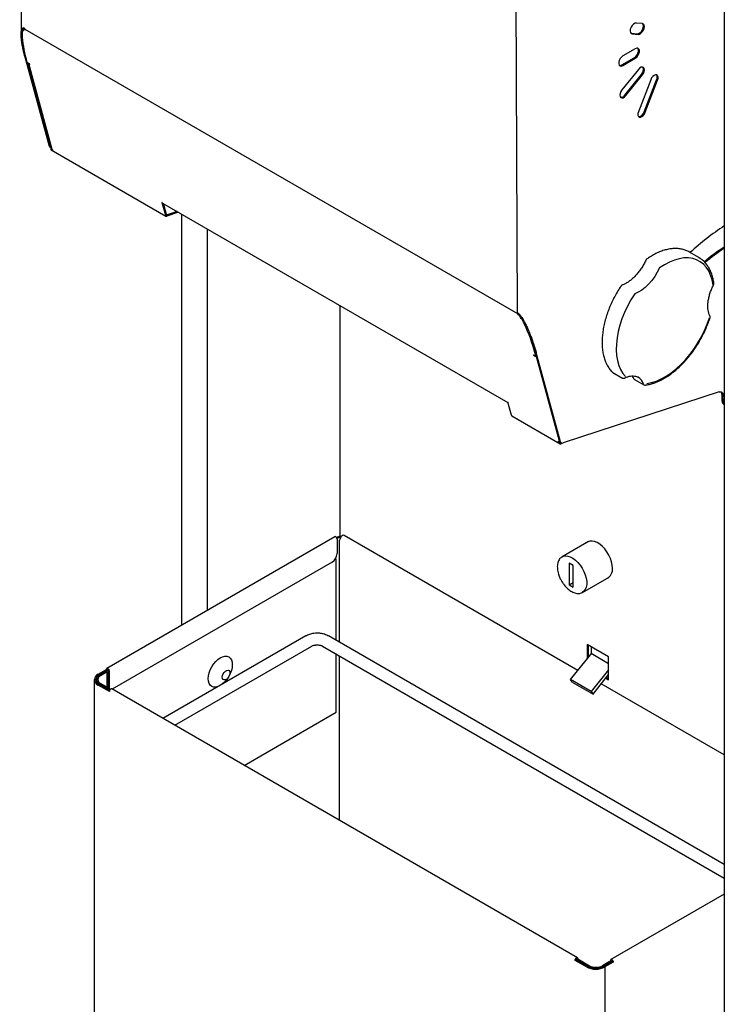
# Model space of a CAD drawing. Header units: inches. Extents: x 0 to 90, y 0 to 120.
# Tile 12 of 18: x 66 to 81, y 36 to 57. Entities that reach past the tile are written whole.
import ezdxf

# ---------------------------------------------------------------- set-up
doc = ezdxf.new("R2010")
doc.units = ezdxf.units.IN
doc.header["$MEASUREMENT"] = 0
doc.linetypes.add('SLD-Solid', pattern=[0])

msp = doc.modelspace()

# ---------------------------------------------------------------- linework, layer by layer
at = {"color": 7, "linetype": 'SLD-Solid', "lineweight": 25}
for p, q in [((65.8588024, 64.8726615), (65.8900931, 56.609628)), ((80.8913068, 61.8213323), (80.8913068, 18.340534)), ((76.4784809, 50.6770855), (76.4483556, 58.6323517)), ((65.964172, 56.7356866), (65.9443879, 56.718037)), ((65.9673757, 56.7384102), (65.9475917, 56.7207606)), ((65.964172, 56.7356866), (65.9673757, 56.7384102)), ((65.9724934, 56.7148693), (65.9667195, 56.7097184)), ((65.9667195, 56.7097184), (65.9752471, 56.7047956)), ((65.9709358, 56.7267027), (65.9708741, 56.7429978)), ((65.9709358, 56.7267027), (76.4785426, 50.6607905)), ((65.9723796, 56.7152858), (65.9752471, 56.7047956)), ((79.1409336, 56.8408183), (79.0164233, 56.851117)), ((78.8968401, 56.6364908), (78.9081977, 56.6350856)), ((78.9081977, 56.6350856), (78.9287038, 56.6232477)), ((78.9081977, 56.6350856), (79.032708, 56.6247869)), ((78.9287038, 56.6232477), (79.0532141, 56.612949)), ((78.9913745, 56.3060151), (78.726212, 56.1516039)), ((65.9740848, 56.1234145), (65.9945909, 56.1115766)), ((66.4947482, 54.2186538), (65.9740848, 56.1234145)), ((66.0179835, 56.0117994), (65.9956572, 56.0934762)), ((78.7064772, 55.9597539), (78.9716397, 56.114165)), ((78.7269833, 55.947916), (78.9921458, 56.1023271)), ((66.0692487, 55.9822046), (66.0179835, 56.0117994)), ((66.5152543, 54.2068158), (66.0225921, 56.0091389)), ((66.0460405, 55.9956024), (66.5458218, 54.1672355)), ((66.0616925, 55.9782575), (66.0719456, 55.9723386)), ((66.0719456, 55.9723386), (66.0692487, 55.9822046)), ((79.0577327, 55.8662225), (78.7070824, 55.4276551)), ((78.7722321, 55.3193337), (79.1228824, 55.757901)), ((78.7927381, 55.3074957), (79.1433885, 55.7460631)), ((79.320513, 55.6455552), (79.0573545, 54.9619472)), ((79.1844666, 54.961575), (79.4476252, 55.645183)), ((79.2049727, 54.9497371), (79.4681313, 55.6333451)), ((66.512973, 54.1929095), (66.5334791, 54.1810715)), ((66.5418535, 54.1817527), (66.5228565, 54.1648052)), ((66.5228565, 54.1648052), (66.5638687, 54.1411294)), ((66.5334269, 54.1498735), (68.9786021, 52.7383039)), ((68.8964191, 53.0237956), (68.8936353, 53.0254027)), ((68.8936353, 53.0254027), (68.9680317, 52.7532356)), ((68.9026156, 53.0150426), (76.275142, 48.7589737)), ((68.9878157, 52.7708852), (68.9245345, 53.002389)), ((69.2447676, 52.8175224), (68.9988979, 52.7372302)), ((69.2179585, 52.832999), (69.0032488, 52.7628825)), ((69.3125747, 52.7783782), (69.3125747, 44.0107596)), ((69.865106, 44.3297291), (69.865106, 52.4594087)), ((80.3447016, 51.8546384), (80.148126, 51.9681191)), ((80.3447016, 51.8546384), (80.3659754, 51.8416545)), ((72.6933917, 45.9008577), (72.6933917, 50.8266741)), ((76.4785426, 50.6607905), (76.4784809, 50.6770855)), ((76.4799863, 50.6493736), (76.4828538, 50.6388833)), ((76.5026378, 50.6565329), (76.4828538, 50.6388833)), ((76.4913813, 50.6339605), (76.4828538, 50.6388833)), ((76.5111654, 50.65161), (76.4913813, 50.6339605)), ((76.5248327, 50.6356963), (76.5105092, 50.6229181)), ((76.822682, 49.7743797), (76.8739472, 49.7447849)), ((76.8253788, 49.7645137), (76.822682, 49.7743797)), ((76.8310337, 49.7695584), (76.8253788, 49.7645137)), ((76.8739472, 49.7447849), (76.851621, 49.8264618)), ((76.8762571, 49.8297244), (76.855751, 49.8415623)), ((77.3764144, 47.9368015), (76.855751, 49.8415623)), ((77.3969205, 47.9249636), (76.8762571, 49.8297244)), ((76.8356319, 49.7585947), (76.8253788, 49.7645137)), ((76.880586, 49.7507075), (76.8739472, 49.7447849)), ((78.5099433, 49.4022961), (78.7065189, 49.2888154)), ((78.926816, 49.3271938), (78.9430587, 49.2929672)), ((78.975896, 49.2541066), (79.1724716, 49.1406258)), ((79.051871, 49.2988171), (79.04216, 49.3041258)), ((80.7794724, 48.9860587), (77.450163, 47.8973763)), ((80.8880263, 49.1055642), (80.887945, 48.9230806)), ((76.2734621, 48.7651194), (76.2706782, 48.7667265)), ((76.3478585, 48.4929523), (76.2734621, 48.7651194)), ((80.8430781, 48.7911779), (80.8425638, 48.9269892)), ((80.8635842, 48.77934), (80.8630699, 48.9151512)), ((80.8741492, 48.7230351), (80.8913068, 48.7131302)), ((80.8913068, 48.8814571), (80.887945, 48.9230806)), ((76.3584289, 48.4780206), (77.3893906, 47.8828591)), ((77.3788202, 47.8977908), (77.337808, 47.9214666)), ((77.3940688, 47.9113942), (77.3788202, 47.8977908)), ((77.3946393, 47.9110572), (77.4151454, 47.8992193)), ((77.4128665, 47.9005349), (77.4096864, 47.8817854)), ((72.5813783, 45.8977997), (67.7174032, 43.0898867)), ((72.6391994, 45.8891129), (72.6195144, 45.877749)), ((72.6604126, 45.8768667), (72.6281483, 45.858241)), ((72.629661, 45.8468296), (72.629661, 45.5393264)), ((72.6838457, 43.6431487), (72.6838457, 45.8234502)), ((77.7685293, 43.0458111), (72.780411, 45.9253905)), ((77.9963856, 45.7966956), (77.4285788, 45.4689077)), ((77.9848185, 45.7923179), (77.9729649, 45.7831751)), ((72.612698, 45.4234626), (72.5766286, 45.4026402)), ((72.612698, 45.4234626), (72.5972048, 45.4324066)), ((72.612698, 43.6842214), (72.612698, 45.4234626)), ((77.4195513, 45.4632472), (77.4285788, 45.4689077)), ((72.5235949, 45.3556147), (67.8320919, 42.6472676)), ((77.6688778, 45.2816414), (77.5804895, 45.3326669)), ((77.5804895, 45.3326669), (77.5804895, 44.8722562)), ((77.6688778, 44.8212307), (77.6688778, 45.2816414)), ((77.8660433, 44.711115), (78.43385, 45.0389028)), ((78.4104294, 45.0253824), (78.4242746, 45.0310751)), ((77.5804895, 44.8722562), (77.6688778, 44.9232817)), ((77.5804895, 44.8722562), (77.6688778, 44.8212307)), ((71.9649516, 43.7819003), (68.9157945, 42.0216594)), ((80.8913068, 38.9050823), (72.4434948, 43.7819003)), ((69.1658148, 41.8773257), (72.0899415, 43.5653881)), ((72.318505, 43.5653881), (80.8913068, 38.616415)), ((78.423785, 43.3377258), (77.9641656, 43.6030585)), ((77.9641656, 43.6030585), (77.9641656, 43.2891808)), ((77.9853081, 43.5908532), (77.9853081, 43.3154819)), ((78.0507155, 43.5530943), (78.0507155, 43.4119338)), ((72.612698, 42.1572993), (72.612698, 43.3955541)), ((72.6838457, 39.8464097), (72.6838457, 43.3544814)), ((77.6114128, 42.8503597), (78.0394018, 43.3827739)), ((78.0507155, 43.4119338), (78.423785, 43.1965653)), ((78.423785, 42.8478014), (78.423785, 43.3377258)), ((67.532808, 42.9644812), (67.7091173, 43.0662624)), ((67.5540212, 42.9522351), (67.7303305, 43.0540163)), ((67.7091173, 43.0662624), (67.7091173, 43.0715729)), ((67.7091173, 43.0662624), (67.7303305, 43.0540163)), ((67.7303305, 43.0540163), (67.7303305, 43.0593267)), ((67.7444726, 43.0511627), (67.7444726, 42.6769158)), ((78.423785, 43.0560441), (78.0533546, 42.5952322)), ((67.4507979, 42.8501841), (67.4507979, 23.1279116)), ((67.4949715, 42.8514552), (67.4949715, 42.8022799)), ((67.7030512, 43.0265747), (67.562337, 42.9453421)), ((67.7242644, 43.0143286), (67.5835502, 42.933096)), ((67.7030512, 43.0265747), (67.7242644, 43.0143286)), ((67.7242644, 42.6885818), (67.7242644, 43.0143286)), ((67.7656858, 43.0389165), (67.7656858, 42.6646697)), ((78.0533546, 42.5952322), (77.6114128, 42.8503597)), ((77.6485359, 42.7975402), (77.6114128, 42.8503597)), ((78.0904777, 42.5424126), (78.423785, 42.9570438)), ((78.3638038, 42.8824278), (78.423785, 42.8478014)), ((78.3772068, 42.899101), (78.423785, 42.872212)), ((67.7745959, 42.5963057), (67.532808, 42.7358869)), ((67.7779144, 42.6188823), (67.5540212, 42.748133)), ((67.7832109, 42.6300605), (67.562337, 42.7575683)), ((67.7970677, 42.6465534), (67.5835502, 42.7698144)), ((77.7558898, 36.918381), (67.8228786, 42.6525863)), ((77.6485359, 42.7975402), (78.0904777, 42.5424126)), ((80.8913068, 41.24307), (78.2648286, 42.7593036)), ((67.7745959, 42.6016162), (67.7745959, 42.5963057)), ((78.0533546, 42.5952322), (78.0904777, 42.5424126)), ((70.6467659, 41.0223909), (72.612698, 42.1572993)), ((80.8913068, 38.276408), (78.4734016, 36.880581)), ((77.7076072, 36.8621004), (77.7288204, 36.8743465)), ((77.7076072, 36.8621004), (77.7076072, 36.8674109)), ((77.9493951, 36.7225192), (77.7076072, 36.8621004)), ((77.7288204, 36.8743465), (77.7288204, 36.879657)), ((77.9706083, 36.7347653), (77.7288204, 36.8743465)), ((77.7429625, 36.8804182), (77.7641757, 36.8926644)), ((77.7429625, 36.8878211), (77.7429625, 36.8804182)), ((77.7429625, 36.8804182), (77.9905768, 36.7374736)), ((77.7641757, 36.9000672), (77.7641757, 36.8926644)), ((77.7641757, 36.8926644), (78.01179, 36.7497197)), ((78.435347, 36.8309523), (78.2946327, 36.7497197)), ((78.4565602, 36.8187062), (78.3158459, 36.7374736)), ((78.500471, 36.8365465), (78.3241617, 36.7347653)), ((78.5216842, 36.8243004), (78.3453749, 36.7225192)), ((78.4565602, 36.8187062), (78.435347, 36.8309523)), ((78.4565602, 36.8111973), (78.4565602, 36.8187062)), ((78.4651157, 36.8161363), (78.4651157, 36.8622672)), ((78.4863289, 36.8283824), (78.4863289, 36.8500211)), ((78.500471, 36.841857), (78.500471, 36.8365465)), ((78.5216842, 36.8243004), (78.500471, 36.8365465)), ((78.5216842, 36.8296108), (78.5216842, 36.8243004)), ((78.3453749, 36.7225192), (78.3453749, 17.0002467))]:
    msp.add_line(p, q, dxfattribs=at)
at = {"color": 7, "linetype": 'SLD-Solid', "lineweight": 25, "flags": 128}
for points in [[(65.9673757, 56.7384102), (65.9691038, 56.7386248), (65.9708915, 56.7383935)], [(79.0164233, 56.851117), (78.987101, 56.8480316), (78.9554357, 56.8307816), (78.9254851, 56.8015774), (78.9010871, 56.7641613), (78.8853681, 56.7233278), (78.8803422, 56.6843094), (78.8866535, 56.6521059), (78.9034934, 56.6308438), (78.9287038, 56.6232477)], [(79.032708, 56.6247869), (79.0615993, 56.6294871), (79.0922959, 56.6473626), (79.1210955, 56.6762573), (79.1445245, 56.7126861), (79.1597568, 56.7522552), (79.1649553, 56.790192), (79.159493, 56.8219206), (79.1484692, 56.8395923)], [(79.0532141, 56.612949), (79.0821054, 56.6176492), (79.112802, 56.6355246), (79.1416016, 56.6644194), (79.1650305, 56.7008482), (79.1802629, 56.7404173), (79.1854614, 56.778354), (79.1799991, 56.8100827), (79.1645347, 56.8317763), (79.1409336, 56.8408183)], [(78.9716397, 56.114165), (79.0018468, 56.1379108), (79.0283639, 56.1710765), (79.0479927, 56.2096616), (79.0583657, 56.2490124), (79.0582318, 56.2843824), (79.0476071, 56.3115056), (79.0431555, 56.3168797)], [(78.9921458, 56.1023271), (79.0223529, 56.1260729), (79.04887, 56.1592386), (79.0684988, 56.1978237), (79.0788718, 56.2371745), (79.0787379, 56.2725445), (79.0681132, 56.2996677), (79.0482791, 56.3152726), (79.0216281, 56.317477), (78.9913745, 56.3060151)], [(78.726212, 56.1516039), (78.6960049, 56.1278581), (78.6694878, 56.0946924), (78.649859, 56.0561073), (78.639486, 56.0167565), (78.6396199, 55.9813865), (78.6502446, 55.9542633), (78.6700787, 55.9386584), (78.6967297, 55.936454), (78.7269833, 55.947916)], [(78.6546962, 55.9488892), (78.6762236, 55.9482919), (78.7064772, 55.9597539)], [(79.1433885, 55.7460631), (79.165923, 55.7811012), (79.1805738, 55.8191598), (79.1855739, 55.8556482), (79.1803201, 55.8861656), (79.1654461, 55.9070311), (79.142746, 55.9157279), (79.1149577, 55.9112072), (79.0854329, 55.8940141), (79.0577327, 55.8662225)], [(79.1228824, 55.757901), (79.1454169, 55.7929391), (79.1600677, 55.8309977), (79.1650678, 55.8674862), (79.159814, 55.8980036), (79.1495361, 55.9146597)], [(79.4681313, 55.6333451), (79.4781083, 55.6711936), (79.4779795, 55.7052134), (79.4677603, 55.7313012), (79.4486835, 55.7463103), (79.4230498, 55.7484306), (79.3939512, 55.7374062), (79.3648973, 55.7145669), (79.3393925, 55.6826673), (79.320513, 55.6455552)], [(78.7070824, 55.4276551), (78.684275, 55.3925411), (78.6693934, 55.3542849), (78.6642522, 55.3175517), (78.6694784, 55.2868209), (78.6844347, 55.2658399), (78.7072973, 55.2571673), (78.7352781, 55.2618606), (78.7649652, 55.2793476), (78.7927381, 55.3074957)], [(79.0573545, 54.9619472), (79.0473775, 54.9240987), (79.0475063, 54.8900789), (79.0577254, 54.8639911), (79.0768023, 54.8489819), (79.1024359, 54.8468617), (79.1315346, 54.8578861), (79.1605884, 54.8807254), (79.1860933, 54.9126249), (79.2049727, 54.9497371)], [(68.9026156, 53.0150426), (68.9006047, 53.0165177), (68.8964191, 53.0237956)], [(80.6510201, 51.2692672), (80.6304858, 51.3779059), (80.5993904, 51.4773918), (80.5580599, 51.5666823), (80.5069275, 51.6448414), (80.446529, 51.7110498), (80.3774977, 51.7646137), (80.3005569, 51.8049716), (80.2165133, 51.8317005), (80.1262476, 51.8445202), (80.0307061, 51.8432963), (79.9308901, 51.8280418), (79.8278458, 51.7989163), (79.7226534, 51.7562254), (79.6164154, 51.7004164), (79.5102454, 51.6320742)], [(79.5102454, 51.6320742), (79.4620616, 51.5374047), (79.406285, 51.4467519), (79.3440027, 51.3618825), (79.2764283, 51.2844506), (79.2048788, 51.2159651), (79.1307486, 51.1577607), (79.0554823, 51.1109717), (78.9805469, 51.0765099)], [(78.9805469, 51.0765099), (78.9004493, 50.9494887), (78.827924, 50.8178053), (78.7637313, 50.6828398), (78.708544, 50.5460071), (78.6629405, 50.4087411), (78.6273989, 50.2724808), (78.6022916, 50.1386544), (78.5878818, 50.0086645), (78.5843205, 49.8838736), (78.5916451, 49.7655897), (78.6097789, 49.6550527), (78.6385317, 49.5534211), (78.6776021, 49.4617602), (78.7265807, 49.3810308), (78.7849541, 49.3120789)], [(79.2371251, 49.1682724), (79.337757, 49.186655), (79.4413775, 49.2188525), (79.5469007, 49.2645274), (79.6532205, 49.3232011), (79.7592224, 49.3942586), (79.8637955, 49.476955), (79.9658435, 49.5704236), (80.064297, 49.6736846), (80.1581239, 49.7856558), (80.2463408, 49.9051635), (80.328023, 50.0309551), (80.4023145, 50.1617121), (80.4684365, 50.2960639), (80.5256959, 50.4326024), (80.5734926, 50.5698964)], [(78.5062842, 49.4051436), (78.508682, 49.4031017), (78.5099433, 49.4022961)], [(78.7703889, 49.2870167), (78.7720865, 49.2878837), (78.7725222, 49.2881403)], [(80.7794724, 48.9860587), (80.7965996, 48.9898713), (80.812597, 48.9897892), (80.8270081, 48.985815), (80.8394216, 48.978062), (80.8494835, 48.9667514), (80.8569064, 48.9522059), (80.8614787, 48.9348407), (80.8630699, 48.9151512)], [(76.2706782, 48.7667265), (76.2748638, 48.7594486), (76.2750602, 48.759273)], [(72.629661, 45.8468296), (72.627508, 45.8605716), (72.6213767, 45.8747073), (72.6122006, 45.8870847), (72.6013767, 45.8958194), (72.5905528, 45.8995817), (72.5813783, 45.8977997)], [(72.780411, 45.9253905), (72.7777125, 45.926751), (72.7591809, 45.9285641), (72.7379468, 45.9199432), (72.717068, 45.9021297), (72.6995512, 45.8776887), (72.6879187, 45.8501399), (72.6838457, 45.8234502)], [(78.5051023, 45.2259841), (78.5001024, 45.2930221), (78.4852632, 45.3636782), (78.4610619, 45.4356815), (78.4282762, 45.5067178), (78.3879598, 45.5745038), (78.3414086, 45.636861), (78.2901188, 45.6917851), (78.2357389, 45.7375107), (78.1800167, 45.7725682), (78.124743, 45.7958309), (78.0716946, 45.8065511), (78.0225764, 45.8043841), (77.9789671, 45.7893998), (77.9518224, 45.7709698)], [(77.4285788, 45.4689077), (77.4544287, 45.4806587), (77.5007154, 45.4892201), (77.5517138, 45.4849507), (77.6057848, 45.4679875), (77.6611904, 45.4388758), (77.71615, 45.3985514), (77.768897, 45.3483103), (77.8177361, 45.2897672), (77.8610977, 45.2248037), (77.8975879, 45.155508), (77.9260341, 45.0841071), (77.9455219, 45.012896), (77.9554249, 44.9441634), (77.9554249, 44.8801186), (77.9455219, 44.8228198), (77.9260341, 44.7741088), (77.8975879, 44.7355512), (77.8681755, 44.7123701)], [(69.8818223, 42.8722178), (69.8867413, 42.9327304), (69.9013093, 42.9965969), (69.9249664, 43.0613629), (69.9568036, 43.1245396), (69.9955972, 43.183699), (70.0398566, 43.2365678), (70.0878808, 43.2811141), (70.1378243, 43.3156262), (70.1877678, 43.3387777), (70.235792, 43.3496789), (70.2800514, 43.3479109), (70.318845, 43.3335417), (70.3506821, 43.3071234), (70.3743393, 43.2696713), (70.3889073, 43.2226246), (70.3938263, 43.1677914), (70.3889073, 43.1072788), (70.3743393, 43.0434123), (70.3506821, 42.9786462), (70.318845, 42.9154696), (70.2800514, 42.8563101), (70.235792, 42.8034414), (70.1877678, 42.758895), (70.1725937, 42.7471942)], [(67.7091173, 43.0715729), (67.7112703, 43.082829), (67.7174016, 43.0898857), (67.7265776, 43.0916686), (67.7374016, 43.0879063), (67.7482255, 43.0791716), (67.7574016, 43.0667942), (67.7635328, 43.0526585), (67.7656858, 43.0389165)], [(67.7303305, 43.0593267), (67.7308687, 43.0621408), (67.7324016, 43.063905), (67.7346956, 43.0643507), (67.7374016, 43.0634101), (67.7401075, 43.0612264), (67.7424016, 43.0581321), (67.7439344, 43.0545982), (67.7444726, 43.0511627)], [(70.2802435, 42.866202), (70.2768446, 42.8634613), (70.2485603, 42.8471331), (70.2219818, 42.8429606), (70.2003148, 42.851447), (70.1861727, 42.8715687), (70.1812611, 42.9008988), (70.1861727, 42.9358996), (70.2003148, 42.9723495), (70.2219818, 43.0058521), (70.2485603, 43.0323665), (70.2768446, 43.0486947), (70.3034232, 43.0528672), (70.3250902, 43.0443808), (70.3392323, 43.0242591), (70.3441438, 42.994929)], [(70.1030548, 42.7070502), (70.0878808, 42.7012315), (70.0398566, 42.6903302), (69.9955972, 42.6920982), (69.9568036, 42.7064675), (69.9249664, 42.7328858), (69.9013093, 42.7703379), (69.8867413, 42.8173845), (69.8818223, 42.8722178)], [(70.3441438, 42.994929), (70.3392323, 42.9599282), (70.3351075, 42.9466567)], [(67.8228786, 42.6525863), (67.8137041, 42.6543683), (67.8028802, 42.650606), (67.7920563, 42.6418713), (67.7828802, 42.6294939), (67.7767489, 42.6153582), (67.7745959, 42.6016162)], [(77.7076072, 36.8674109), (77.7097602, 36.8811528), (77.7158914, 36.8952885), (77.7250675, 36.9076659), (77.7358914, 36.9164007), (77.7467154, 36.920163), (77.7558914, 36.91838), (77.7620227, 36.9113233), (77.7641757, 36.9000672)], [(77.7288204, 36.879657), (77.7293586, 36.8830925), (77.7308914, 36.8866264), (77.7331855, 36.8897207), (77.7358914, 36.8919044), (77.7385974, 36.892845), (77.7408914, 36.8923993), (77.7424243, 36.8906351), (77.7429625, 36.8878211)], [(78.4651157, 36.8622672), (78.4672687, 36.8735233), (78.4733999, 36.88058), (78.482576, 36.8823629), (78.4933999, 36.8786006), (78.5042239, 36.8698659), (78.5133999, 36.8574885), (78.5195312, 36.8433528), (78.5216842, 36.8296108)], [(78.4863289, 36.8500211), (78.4868671, 36.8528351), (78.4883999, 36.8545993), (78.490694, 36.855045), (78.4933999, 36.8541044), (78.4961059, 36.8519207), (78.4983999, 36.8488264), (78.4999328, 36.8452925), (78.500471, 36.841857)]]:
    msp.add_lwpolyline(points, dxfattribs=at)
at = {"color": 7, "linetype": 'SLD-Solid', "lineweight": 25}
for centre, radius, start, end in [((66.033596, 56.6300176), 0.1250241, 133.4642315, 186.58731916), ((65.9460628, 56.6960241), 0.0247837, 33.54224175, 86.46330046), ((66.0149906, 56.7264741), 0.0440554, 179.70264886, 194.71188147), ((68.1170218, 56.7121201), 2.2097302, 182.5015007, 196.25802684), ((66.0779833, 56.0084417), 0.0342998, 202.16836705, 241.64378171), ((79.364093, 55.6931492), 0.0963243, 330.13453444, 34.68719596), ((78.6872491, 55.3674783), 0.097673, 265.61752854, 330.46754601), ((79.0531555, 54.9941969), 0.1353027, 273.61312016, 346.04836407), ((66.5346529, 54.22758), 0.0408909, 192.6088962, 237.98175171), ((66.5537766, 54.2150008), 0.0393823, 191.99538756, 247.10496701), ((66.5460019, 54.169983), 0.0237175, 192.60965915, 237.98098876), ((68.9900185, 52.7578716), 0.0224702, 191.90666072, 293.27610901), ((68.9988091, 52.7732032), 0.0112351, 191.90666072, 293.27610901), ((83.7129549, 48.1733802), 5.188245, 122.94638833, 133.15379547), ((83.2279965, 48.458844), 4.3061537, 122.86351202, 129.89501746), ((83.2598035, 48.4323742), 4.32464, 123.20764468, 129.98880125), ((76.5225974, 50.6605618), 0.0440554, 179.70264886, 194.71188147), ((76.4898523, 50.6092237), 0.0247839, 33.54223851, 86.46297235), ((75.6861882, 49.9818931), 1.044231, 25.1749918, 37.87006731), ((73.1104765, 48.7917452), 3.8815977, 15.46024915, 24.90090651), ((76.8636974, 49.809967), 0.0585388, 241.35149766, 268.74479194), ((78.9858648, 49.2706227), 0.0192915, 197.67140179, 238.88551126), ((78.912343, 49.0660424), 0.2713893, 19.23158094, 59.06101095), ((81.2126902, 49.1041887), 0.3246668, 171.84452169, 179.75726866), ((80.7604018, 48.9323016), 0.0823336, 356.30054037, 42.56453969), ((80.9178745, 48.7841277), 0.075128, 174.61523896, 234.40787717), ((80.9400058, 48.7725918), 0.0767189, 174.95370905, 230.59702709), ((76.371004, 48.49813), 0.0237175, 192.60965915, 237.98098876), ((77.4163192, 47.9457278), 0.0408909, 192.6088962, 237.98175171), ((77.400807, 47.9024268), 0.0224702, 191.90666072, 293.27610901), ((77.4348322, 47.93296), 0.0387458, 191.91035874, 293.30809747), ((72.6888574, 45.7928964), 0.1082753, 76.72906111, 117.29857135), ((72.688766, 45.8219345), 0.061818, 77.41545033, 117.30056172), ((72.3993786, 45.5498055), 0.2305207, 302.60547834, 357.39452151), ((78.2958573, 45.2019425), 0.2106217, 296.33315167, 6.5543685), ((78.001651, 43.4141955), 0.0491166, 320.22792762, 357.36071264), ((67.5761876, 42.8501841), 0.1222523, 110.7834208, 249.2165792), ((67.5927529, 42.8501841), 0.1091538, 110.7834208, 249.2165792), ((67.5979702, 42.8514552), 0.1004215, 110.7834208, 249.2165792), ((67.6145356, 42.8514552), 0.0873231, 110.7834208, 249.2165792), ((78.1532114, 37.0226619), 0.3074044, 242.60967224, 297.39032776), ((78.147385, 37.1046383), 0.4303661, 242.60967224, 297.39032776), ((78.147385, 37.0759431), 0.3842555, 242.60967224, 297.39032776), ((78.1532114, 37.0513571), 0.353515, 242.60967224, 297.39032776)]:
    msp.add_arc(centre, radius, start, end, dxfattribs=at)
for points, knots in [([(65.9740848, 56.1234145), (65.9679373, 56.146141), (65.9561373, 56.1897642), (65.9411615, 56.2512167), (65.9288354, 56.3065748), (65.9189689, 56.3559677), (65.9112101, 56.3995905), (65.9052452, 56.4375704), (65.9007722, 56.4700255), (65.8967284, 56.5033452), (65.8932697, 56.5379834), (65.8908321, 56.5744607), (65.8898764, 56.6072867), (65.8903252, 56.6365379), (65.8920576, 56.6617549), (65.894895, 56.6832116), (65.8986709, 56.7011383), (65.9033522, 56.7163336), (65.9117669, 56.7341168), (65.923055, 56.7506852), (65.9462439, 56.7503732), (65.9620513, 56.7456397), (65.9708741, 56.7429978)], [0, 0, 0, 0, 0.0870399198, 0.1670718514, 0.2400962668, 0.3061138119, 0.3651253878, 0.4171322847, 0.4621364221, 0.5001408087, 0.5579926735, 0.6119049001, 0.6618958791, 0.7079886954, 0.7502128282, 0.7861064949, 0.8188707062, 0.8485584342, 0.87524098, 0.9376139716, 0.9651800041, 1, 1, 1, 1]), ([(65.9224841, 56.676909), (65.922842, 56.6802991), (65.9239038, 56.6903563), (65.9267727, 56.7054158), (65.9308299, 56.721726), (65.9387055, 56.7402617), (65.9445624, 56.7572616), (65.9559384, 56.7583225), (65.9564077, 56.7583663)], [0, 0, 0, 0, 0.0985449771, 0.2923512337, 0.4672948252, 0.6237480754, 0.9844776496, 1, 1, 1, 1]), ([(66.5464547, 54.1673664), (66.546649, 54.1659211), (66.5476393, 54.1585515), (66.5542579, 54.1495007), (66.5614303, 54.1432533), (66.5638687, 54.1411294)], [0, 0, 0, 0, 0.13869127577, 0.70718706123, 1, 1, 1, 1]), ([(80.1711557, 51.9522718), (80.1573032, 51.9614188), (80.1203978, 51.985788), (80.0535056, 52.0132622), (79.9722, 52.0355047), (79.8860533, 52.045951), (79.7959637, 52.0451202), (79.7024298, 52.0327975), (79.6061951, 52.0090227), (79.5080563, 51.9740165), (79.4089246, 51.9277553), (79.319299, 51.8773594), (79.263356, 51.839007), (79.240219, 51.8231452)], [0, 0, 0, 0, 0.0571322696, 0.1522099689, 0.2473081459, 0.3428415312, 0.4391171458, 0.5362326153, 0.6340994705, 0.7325235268, 0.831291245, 0.9302251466, 1, 1, 1, 1]), ([(79.2173101, 51.7957901), (79.2103448, 51.7810667), (79.1900364, 51.7381386), (79.1512617, 51.6686942), (79.0996587, 51.5899192), (79.0430455, 51.5164463), (78.9826117, 51.4495753), (78.9194786, 51.39049), (78.8548725, 51.3401632), (78.7911742, 51.300177), (78.7447321, 51.2775631), (78.720211, 51.2680294), (78.715394, 51.2661566)], [0, 0, 0, 0, 0.060204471, 0.175535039, 0.2909289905, 0.4062473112, 0.5214072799, 0.6363338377, 0.750960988, 0.865249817, 0.9735294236, 1, 1, 1, 1]), ([(79.240541, 51.8232356), (79.2380901, 51.8216155), (79.2305632, 51.8166398), (79.2223691, 51.807017), (79.2193005, 51.7982768), (79.218264, 51.7953245)], [0, 0, 0, 0, 0.24227055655, 0.74405539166, 1, 1, 1, 1]), ([(80.6672873, 51.3078795), (80.6654134, 51.3210737), (80.6585295, 51.3695446), (80.6399691, 51.4486579), (80.6082904, 51.5418159), (80.5675316, 51.6264686), (80.5185193, 51.7021511), (80.4612186, 51.7672234), (80.4104486, 51.8131974), (80.3767019, 51.833434), (80.3668874, 51.8393194)], [0, 0, 0, 0, 0.0558126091, 0.2050354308, 0.3540706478, 0.5024660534, 0.6498515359, 0.7959334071, 0.9406514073, 1, 1, 1, 1]), ([(78.6872382, 51.244132), (78.6774325, 51.2294291), (78.6422349, 51.1766533), (78.585822, 51.0824299), (78.5208132, 50.9608669), (78.4628465, 50.836623), (78.4122363, 50.7108396), (78.3694433, 50.5844673), (78.3348194, 50.4585066), (78.3086759, 50.3339377), (78.2912658, 50.2117317), (78.2827885, 50.0928426), (78.2833888, 49.9782062), (78.2931565, 49.8687529), (78.3121076, 49.7654055), (78.3401936, 49.6691179), (78.3771626, 49.5807189), (78.4229432, 49.5014253), (78.464455, 49.4462646), (78.4913097, 49.4188364), (78.4980298, 49.4119729)], [0, 0, 0, 0, 0.0230612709, 0.0827777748, 0.1425084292, 0.2022481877, 0.2620074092, 0.3217979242, 0.3816313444, 0.4415185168, 0.501468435, 0.5614862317, 0.6215697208, 0.681703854, 0.7418411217, 0.8018969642, 0.8617544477, 0.9212677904, 0.9802984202, 1, 1, 1, 1]), ([(78.7213246, 51.2680972), (78.7153842, 51.2658538), (78.7034161, 51.261334), (78.6915535, 51.2520519), (78.6880175, 51.2450325), (78.6874587, 51.2439233)], [0, 0, 0, 0, 0.4534930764, 0.9136431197, 1, 1, 1, 1]), ([(80.5828058, 50.6127727), (80.57872, 50.6214879), (80.566609, 50.6473218), (80.5517282, 50.6971328), (80.5414575, 50.7641284), (80.5394973, 50.8376877), (80.5458868, 50.9163898), (80.5606647, 50.9989495), (80.5836559, 51.0839215), (80.6140562, 51.1682793), (80.6412537, 51.2293207), (80.6574059, 51.2613988), (80.6602164, 51.2669805)], [0, 0, 0, 0, 0.0593387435, 0.1758931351, 0.2914405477, 0.4064431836, 0.5213718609, 0.6364327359, 0.7517176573, 0.8672209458, 0.9768958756, 1, 1, 1, 1]), ([(80.6510201, 51.2692672), (80.6549914, 51.2737047), (80.6637027, 51.2834386), (80.6688145, 51.297515), (80.6672425, 51.3054797), (80.6667831, 51.3078068)], [0, 0, 0, 0, 0.3722651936, 0.816592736, 1, 1, 1, 1]), ([(80.6597252, 51.2671977), (80.6605681, 51.2684939), (80.6658157, 51.2765641), (80.6690034, 51.2911522), (80.667434, 51.3035369), (80.6668774, 51.3079291)], [0, 0, 0, 0, 0.1099195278, 0.684338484, 1, 1, 1, 1]), ([(76.4784809, 50.6770855), (76.4878325, 50.6698425), (76.5052244, 50.6563723), (76.5306768, 50.630852), (76.5516859, 50.6029623), (76.5753804, 50.5692792), (76.6013705, 50.5271159), (76.6276078, 50.4802982), (76.6515823, 50.433962), (76.6733315, 50.3892391), (76.6947239, 50.3428329), (76.7166121, 50.2927486), (76.7411094, 50.233844), (76.7694287, 50.1601396), (76.8028997, 50.0665447), (76.840743, 49.9533322), (76.8637525, 49.8732471), (76.8762571, 49.8297244)], [0, 0, 0, 0, 0.0333773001, 0.062073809, 0.0914668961, 0.1245831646, 0.1722788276, 0.2287854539, 0.2789765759, 0.3269607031, 0.3797336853, 0.43732466, 0.4997560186, 0.5853700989, 0.6972738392, 0.8354815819, 1, 1, 1, 1]), ([(80.5867687, 50.5712913), (80.5878129, 50.5755053), (80.5898797, 50.5838465), (80.5887697, 50.5964867), (80.5855247, 50.607717), (80.582042, 50.6141393), (80.5803948, 50.6171767)], [0, 0, 0, 0, 0.2662647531, 0.5270353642, 0.7763043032, 1, 1, 1, 1]), ([(79.2070184, 49.1336422), (79.2186844, 49.1351042), (79.2617297, 49.1404988), (79.3379421, 49.1582897), (79.4357976, 49.1909762), (79.534839, 49.2350023), (79.6341834, 49.2896199), (79.7329951, 49.3544184), (79.8304487, 49.4287771), (79.9257664, 49.5120465), (80.0182053, 49.6035174), (80.1070495, 49.7024305), (80.1916115, 49.807977), (80.2712328, 49.9193029), (80.3452953, 50.0355151), (80.4131981, 50.1556842), (80.4744631, 50.2788573), (80.52836, 50.40404), (80.5647457, 50.5018532), (80.5823727, 50.557533), (80.5866917, 50.5711758)], [0, 0, 0, 0, 0.0221139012, 0.0815957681, 0.1413032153, 0.2012439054, 0.2613038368, 0.3213983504, 0.3814710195, 0.4415026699, 0.5014877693, 0.561428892, 0.6213331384, 0.6812100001, 0.741070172, 0.8009249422, 0.8607852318, 0.9206595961, 0.9805598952, 1, 1, 1, 1]), ([(76.7295773, 50.2628346), (76.7303058, 50.2608742), (76.7402087, 50.2342255), (76.7597239, 50.1760595), (76.7899832, 50.0815585), (76.8238572, 49.9670718), (76.84452, 49.8857589), (76.855751, 49.8415623)], [0, 0, 0, 0, 0.0133930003, 0.182062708, 0.4027069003, 0.6753490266, 1, 1, 1, 1]), ([(78.4983881, 49.4120237), (78.5002678, 49.4097631), (78.5035682, 49.4057938), (78.5082879, 49.4037613), (78.5103196, 49.4028864)], [0, 0, 0, 0, 0.5695289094, 1, 1, 1, 1]), ([(78.7065606, 49.2891732), (78.7070485, 49.2887622), (78.7114904, 49.2850194), (78.723074, 49.2819557), (78.7401911, 49.2795698), (78.7592554, 49.2819025), (78.7708506, 49.2875012), (78.7767202, 49.2903354)], [0, 0, 0, 0, 0.0259474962, 0.2362398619, 0.4671235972, 0.7302540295, 1, 1, 1, 1]), ([(78.7705186, 49.2870759), (78.7814789, 49.2918657), (78.813402, 49.3058166), (78.8645327, 49.3210041), (78.921859, 49.32925), (78.9744609, 49.3266273), (79.0149836, 49.3177826), (79.0357743, 49.3060642), (79.042796, 49.3021065)], [0, 0, 0, 0, 0.1026871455, 0.2990872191, 0.4957916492, 0.6942423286, 0.8967347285, 1, 1, 1, 1]), ([(78.9410586, 49.2989071), (78.9428283, 49.2939981), (78.9469187, 49.2826519), (78.9585236, 49.2677463), (78.9689274, 49.257348), (78.9753943, 49.2545968), (78.9760286, 49.2543269)], [0, 0, 0, 0, 0.2764342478, 0.6389215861, 0.9645812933, 1, 1, 1, 1]), ([(79.1725544, 49.1408723), (79.1735491, 49.1402166), (79.1794441, 49.1363304), (79.1912404, 49.1326295), (79.2019936, 49.1333741), (79.2068471, 49.1337102)], [0, 0, 0, 0, 0.1002132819, 0.5938824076, 1, 1, 1, 1]), ([(77.3826548, 47.9255544), (77.3821351, 47.9252607), (77.3756262, 47.9215824), (77.3620139, 47.9190911), (77.3472998, 47.918661), (77.3402162, 47.9207548), (77.337808, 47.9214666)], [0, 0, 0, 0, 0.0333523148, 0.4176953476, 0.802038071, 1, 1, 1, 1]), ([(77.418871, 45.4613493), (77.4097695, 45.4549988), (77.3887378, 45.4403242), (77.3640474, 45.4065648), (77.3440757, 45.364199), (77.3320687, 45.3160433), (77.3274974, 45.2642006), (77.3298973, 45.210345), (77.3386093, 45.1550741), (77.3519402, 45.1039602), (77.367986, 45.0581227), (77.3879262, 45.0102332), (77.405802, 44.9772859), (77.416831, 44.956958)], [0, 0, 0, 0, 0.076768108, 0.1773942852, 0.278452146, 0.3787532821, 0.4773936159, 0.5735729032, 0.6658664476, 0.7600010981, 0.8289190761, 0.8944466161, 1, 1, 1, 1]), ([(77.416831, 44.956958), (77.4299236, 44.9356716), (77.4483076, 44.9057822), (77.4791685, 44.8652252), (77.5066854, 44.8327684), (77.5411371, 44.7979175), (77.5784581, 44.7659707), (77.6183087, 44.7379777), (77.6597072, 44.7152099), (77.7019457, 44.6985443), (77.7443579, 44.6888297), (77.7866345, 44.6865272), (77.8274605, 44.6938539), (77.8554991, 44.7028518), (77.8674523, 44.7122495), (77.868295, 44.7129121)], [0, 0, 0, 0, 0.1101400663, 0.1546533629, 0.2279550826, 0.3030662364, 0.3826763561, 0.4647154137, 0.5485140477, 0.633694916, 0.7201309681, 0.8080805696, 0.8983526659, 0.9928339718, 1, 1, 1, 1]), ([(72.2042232, 43.8409151), (72.1803594, 43.8400828), (72.147103, 43.8389227), (72.0996379, 43.8312848), (72.0608201, 43.8224794), (72.0173067, 43.8076284), (71.9850345, 43.7940252), (71.9687724, 43.783611), (71.9653782, 43.7814373)], [0, 0, 0, 0, 0.27678286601, 0.38572326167, 0.56594718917, 0.75077291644, 0.94798064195, 1, 1, 1, 1]), ([(72.4430071, 43.7813188), (72.4395583, 43.7835773), (72.422087, 43.7950187), (72.3863673, 43.8095691), (72.341593, 43.8240943), (72.2991533, 43.8331346), (72.2548925, 43.8394957), (72.2227065, 43.8403974), (72.2042232, 43.8409151)], [0, 0, 0, 0, 0.05327731, 0.26989310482, 0.4759050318, 0.62644700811, 0.78548130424, 1, 1, 1, 1]), ([(72.0903876, 43.5654263), (72.0912496, 43.5659925), (72.0959638, 43.5690889), (72.1108516, 43.5755994), (72.1317954, 43.5822644), (72.1548936, 43.5871694), (72.1786724, 43.590306), (72.1958023, 43.5907144), (72.2042232, 43.5909151)], [0, 0, 0, 0, 0.0479075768, 0.2619999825, 0.4654735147, 0.6283162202, 0.8172830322, 1, 1, 1, 1]), ([(72.2042232, 43.5909151), (72.2185664, 43.5903602), (72.2385183, 43.5895883), (72.2654338, 43.5848319), (72.2856582, 43.5797034), (72.3052221, 43.5725199), (72.3140962, 43.5676721), (72.3183333, 43.5653574)], [0, 0, 0, 0, 0.3106492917, 0.4321236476, 0.6281509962, 0.8224509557, 1, 1, 1, 1])]:
    msp.add_open_spline(points, degree=3, knots=knots, dxfattribs=at)

doc.saveas('drawing.dxf')
